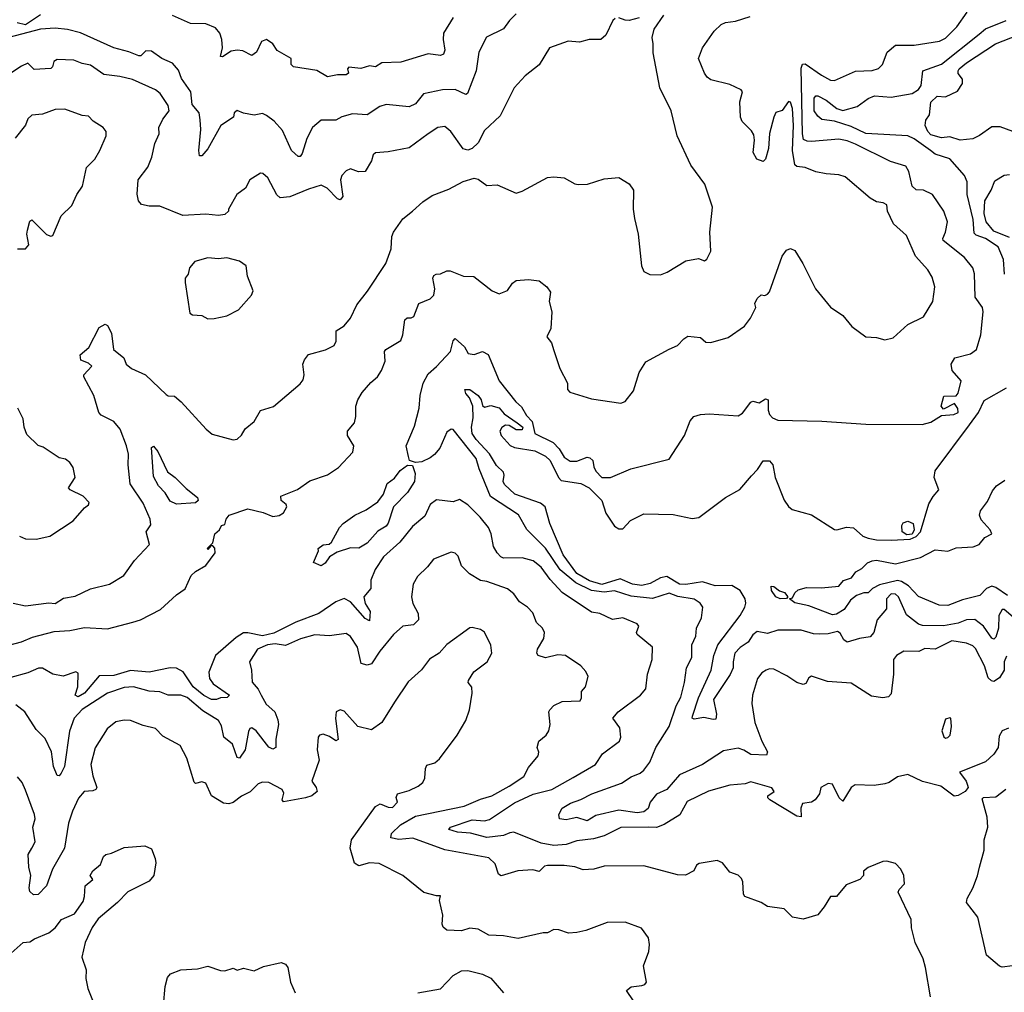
# Model space of a CAD drawing. Extents: x 1268547 to 1425625, y 515768 to 616754.
# Tile 224 of 256: x 1359086 to 1363785, y 539677 to 544319. Entities that reach past the tile are written whole.
import ezdxf

# ---------------------------------------------------------------- set-up
doc = ezdxf.new("R2010")
doc.units = 0

msp = doc.modelspace()

# ---------------------------------------------------------------- linework, layer by layer
at = {"layer": '0CON10XD'}
for points in [[(1361927.5, 544325), (1361916.7, 544315), (1361883.3, 544245), (1361860, 544225), (1361804.3, 544225.7), (1361758.3, 544211.7), (1361703.8, 544216.2), (1361615, 544185.8), (1361565, 544104.2), (1361497.9, 544052.1), (1361446, 543995), (1361379.5, 543860.5), (1361305, 543791.2), (1361275, 543731.2), (1361245, 543704.2), (1361225, 543696), (1361202.9, 543702.9), (1361144.3, 543785), (1361115, 543809.5), (1361082, 543805), (1361035.8, 543775), (1360945, 543708.1), (1360845, 543688), (1360785, 543683.8), (1360774, 543675), (1360765.8, 543645), (1360735.5, 543594.5), (1360703.3, 543593.3), (1360665, 543606.9), (1360645, 543598.6), (1360624.2, 543575), (1360617.5, 543555), (1360627.8, 543475), (1360615, 543459.2), (1360603.8, 543463.8), (1360554, 543515), (1360525, 543528.9), (1360465, 543511.2), (1360375, 543473.3), (1360329.5, 543469.5), (1360313.8, 543483.8), (1360270.6, 543565), (1360247.1, 543585), (1360235, 543586.9), (1360184.4, 543555.6), (1360164.7, 543515.3), (1360122.5, 543485), (1360082.5, 543415), (1360083.3, 543405), (1360065, 543390), (1360035.4, 543384.6), (1359975, 543391.4), (1359865, 543385.2), (1359755, 543429.6), (1359705, 543429.1), (1359667.1, 543437.1), (1359652.7, 543455), (1359647, 543487), (1359651.8, 543555), (1359697.5, 543615), (1359716.3, 543663.7), (1359731.4, 543728.6), (1359751.5, 543775), (1359750, 543805), (1359769.1, 543845), (1359799.2, 543885), (1359795, 543909.4), (1359756.7, 543966.7), (1359735, 543984.5), (1359625, 544033.9), (1359565, 544049.1), (1359487.5, 544057.5), (1359425, 544102.9), (1359385, 544110), (1359345, 544125.6), (1359265, 544130), (1359249.5, 544120.5), (1359243.8, 544095), (1359235, 544086.2), (1359155, 544081.9), (1359125, 544111.4), (1359095, 544097.7), (1359003.4, 544036.6)], [(1361455, 544346.9), (1361423.8, 544316.2), (1361394.6, 544275.4), (1361314.6, 544235.4), (1361277.8, 544165), (1361264.6, 544075), (1361223.6, 543966.4), (1361215, 543962.2), (1361165, 543985.9), (1361104.2, 543984.2), (1361013.8, 543966.2), (1360975, 543917.9), (1360945, 543903), (1360834.5, 543914.5), (1360805.7, 543905), (1360745, 543864.8), (1360675, 543870.5), (1360624, 543856), (1360595, 543840), (1360525, 543840), (1360484.5, 543805.5), (1360457.5, 543752.5), (1360435, 543680), (1360425, 543666), (1360415, 543665.8), (1360383.3, 543695), (1360340.3, 543790.3), (1360301.2, 543835), (1360265, 543862.9), (1360245, 543871.4), (1360205, 543864.4), (1360155, 543873.3), (1360125, 543886.2), (1360110, 543875), (1360107.5, 543855), (1360046.2, 543813.8), (1359985, 543703.8), (1359955, 543670), (1359945, 543670), (1359941.4, 543695), (1359951.1, 543795), (1359948.3, 543841.7), (1359942.2, 543875), (1359909.5, 543915), (1359903.5, 543975), (1359858.9, 544038.9), (1359845, 544078), (1359815, 544111.5), (1359764.5, 544134.5), (1359715, 544170), (1359688.9, 544171.1), (1359665, 544146.7), (1359655, 544146.2), (1359606.6, 544166.6), (1359535, 544185.8), (1359376.5, 544256.5), (1359315, 544273.3), (1359255, 544278.7), (1359185, 544273.9), (1359035, 544234.6)], [(1359185, 544342.4), (1359115, 544295.2), (1359075, 544304.8)], [(1361155, 544329.5), (1361109.5, 544255), (1361107.1, 544225), (1361116, 544174), (1361108.1, 544155), (1361095, 544148), (1361035, 544157.3), (1360905, 544117.1), (1360815, 544113.1), (1360785, 544094.3), (1360755, 544098.8), (1360715, 544087.1), (1360656.7, 544093.3), (1360650, 544085), (1360656.2, 544065), (1360643.9, 544056.1), (1360603.4, 544056.6), (1360555, 544047.5), (1360505, 544077.5), (1360393.3, 544095), (1360381.2, 544105), (1360382, 544135), (1360315, 544172.5), (1360294.1, 544204.1), (1360265, 544224.4), (1360240, 544215), (1360217.2, 544165), (1360195, 544147.8), (1360150.6, 544170.6), (1360125, 544174.8), (1360095, 544169), (1360055, 544142.9), (1360045, 544144.5), (1360054.8, 544185), (1360051.7, 544225), (1360041.2, 544255), (1360020.1, 544280.1), (1359975, 544299.6), (1359902, 544302), (1359815, 544339.1)], [(1360960.6, 543405), (1361009.6, 543450.4), (1361055, 543480), (1361135, 543510), (1361202.9, 543547.1), (1361255, 543562.9), (1361275, 543558), (1361315, 543528.8), (1361365, 543531.2), (1361455, 543492), (1361485, 543500.8), (1361605, 543565.7), (1361635, 543569.2), (1361684.2, 543564.2), (1361735, 543535.8), (1361752.2, 543532.2), (1361795.5, 543534.5), (1361875, 543559.2), (1361945, 543565.7), (1361995, 543536), (1362015.6, 543505), (1362014.4, 543415), (1362020, 543370), (1362037.5, 543295), (1362054, 543145), (1362065, 543117.5), (1362093.9, 543103.9), (1362145, 543102), (1362176.7, 543115), (1362265, 543169.2), (1362325, 543180), (1362355, 543168.8), (1362365, 543176.7), (1362384, 543215), (1362380, 543305), (1362392.9, 543425), (1362356.2, 543535), (1362288.4, 543625), (1362223.5, 543765), (1362195.5, 543885), (1362141.6, 543995), (1362108.8, 544161.2), (1362110, 544205), (1362103.9, 544233.9), (1362114.2, 544275), (1362159.5, 544340.5)], [(1362042.3, 544327.7), (1361995, 544316.2), (1361975, 544316.7), (1361945, 544328)], [(1362824.3, 543155), (1362884, 543035), (1362955, 542946.7), (1363015, 542908), (1363057.5, 542855), (1363125, 542805.7), (1363175, 542802.9), (1363215, 542791.2), (1363255, 542800.6), (1363325, 542864.2), (1363399.3, 542900.7), (1363444.3, 542975), (1363453.5, 543045), (1363441.1, 543091.1), (1363419.5, 543125), (1363361.5, 543191.5), (1363318.6, 543288.6), (1363256.9, 543345), (1363228.1, 543405), (1363224, 543435), (1363206.7, 543445), (1363175, 543450.6), (1363145, 543468.1), (1363025, 543569.5), (1362995, 543579.5), (1362935.6, 543584.4), (1362885, 543593.8), (1362835, 543614.2), (1362795, 543618), (1362785, 543626), (1362774.8, 543694.8), (1362778.3, 543815), (1362773.8, 543895), (1362765, 543926.2), (1362755, 543928.8), (1362725, 543886.7), (1362695, 543876.2), (1362685, 543854.2), (1362664.2, 543775.8), (1362659, 543705), (1362645, 543654.2), (1362635, 543643.1), (1362603.6, 543653.6), (1362586.9, 543685), (1362593.3, 543745), (1362590, 543770), (1362578.9, 543788.9), (1362533.6, 543833.6), (1362525.7, 543855), (1362523.2, 543926.8), (1362535.8, 543975), (1362530, 543985), (1362475, 544010), (1362385, 544032.9), (1362367.5, 544045), (1362354, 544065), (1362325.8, 544135), (1362344.4, 544185), (1362400.6, 544265), (1362433.6, 544296.4), (1362455, 544306.2), (1362502.3, 544312.3), (1362572.5, 544335)], [(1363393.3, 542386.7), (1363435, 542397.9), (1363485, 542429.5), (1363543.8, 542435), (1363564.3, 542445), (1363563.6, 542463.6), (1363547, 542487), (1363495, 542461.2), (1363484.4, 542474.4), (1363497, 542523), (1363555, 542523.3), (1363565, 542537.5), (1363578.6, 542595), (1363536, 542645), (1363532, 542675), (1363548.8, 542705), (1363622.9, 542725), (1363652.5, 542745), (1363673.6, 542815), (1363684.4, 542925), (1363681.4, 542945), (1363645.5, 542995.5), (1363642.9, 543107.1), (1363634.7, 543134.7), (1363594.6, 543185), (1363493.2, 543265), (1363491.1, 543275), (1363503.8, 543305), (1363513.8, 543355), (1363496.4, 543405), (1363442.9, 543485), (1363400, 543505), (1363365, 543507.5), (1363345, 543524.6), (1363329.5, 543595), (1363315, 543620), (1363242.7, 543642.7), (1363075.6, 543725), (1363035, 543741.1), (1362995, 543748.6), (1362865, 543738.5), (1362845, 543739), (1362827.3, 543747.3), (1362821.8, 543775), (1362815, 544088), (1362822.6, 544107.4), (1362835, 544109.3), (1362911.9, 544055), (1362955, 544031.2), (1362975, 544029.5), (1363075, 544073.3), (1363155, 544076.7), (1363185, 544087.1), (1363204.5, 544105.5), (1363226.4, 544165), (1363265, 544197.9), (1363355, 544197.1), (1363475, 544217.3), (1363505, 544231.5), (1363559.1, 544285), (1363608.2, 544355)], [(1363786.5, 543105), (1363780.8, 543175), (1363755.9, 543235), (1363695, 543274.7), (1363650.8, 543290.8), (1363640.7, 543300.7), (1363636.1, 543366.1), (1363608.2, 543485), (1363607.3, 543545), (1363595.3, 543575.3), (1363525.6, 543655.6), (1363455, 543677.7), (1363432.1, 543695), (1363355, 543751.2), (1363325, 543765.3), (1363125, 543777), (1363055, 543809.5), (1362975, 543835.3), (1362915, 543843.8), (1362895, 543858.9), (1362877.5, 543885), (1362877.5, 543945), (1362885, 543956.5), (1362895, 543955.4), (1362935, 543934.6), (1362986.3, 543896.3), (1363015, 543886.7), (1363083.1, 543905), (1363135, 543942.7), (1363165, 543955.9), (1363245, 543950), (1363345, 543966.8), (1363375, 543986.2), (1363388.3, 544005), (1363395.7, 544075), (1363485, 544106.8), (1363665, 544250), (1363694.8, 544275.2), (1363794.2, 544315)], [(1363825.6, 543785), (1363765, 543808.4), (1363725, 543807.8), (1363667, 543767), (1363635, 543751.5), (1363575, 543744.5), (1363525, 543759.6), (1363485, 543755.6), (1363435, 543769.6), (1363420, 543785), (1363407.5, 543815), (1363410.5, 543839.5), (1363428.8, 543865), (1363435, 543925.8), (1363465, 543954), (1363505, 543952), (1363561.2, 543978.8), (1363586.2, 544015), (1363586.2, 544035), (1363565, 544062.5), (1363564.4, 544075), (1363568.9, 544085), (1363605, 544113.8), (1363742.5, 544205), (1363853, 544247)], [(1359075.9, 543225.9), (1359115, 543225.8), (1359129.5, 543245), (1359120.5, 543295), (1359123.3, 543315), (1359135, 543357.5), (1359145, 543363.8), (1359215, 543294.5), (1359235, 543286.2), (1359245, 543290), (1359285, 543383.3), (1359335, 543432), (1359359.6, 543485), (1359386.2, 543525), (1359406, 543614), (1359445, 543654), (1359469.2, 543695), (1359499.5, 543765), (1359498.5, 543785), (1359484.5, 543804.5), (1359436.7, 543835), (1359415, 543858.8), (1359385, 543862.5), (1359302.1, 543892.1), (1359255, 543891.4), (1359195, 543868.8), (1359145, 543863.3), (1359125, 543846.7), (1359114.1, 543815.9), (1359065, 543753.3)], [(1363809.3, 543279.3), (1363735, 543310.6), (1363699.2, 543355), (1363689, 543395), (1363691.8, 543455), (1363722.2, 543505), (1363739.9, 543550.1), (1363785, 543578.1), (1363809.3, 543580.7)], [(1359055, 541534.2), (1359115, 541521.1), (1359225, 541536.4), (1359255, 541532.5), (1359295, 541558.9), (1359351.7, 541568.3), (1359425, 541602.9), (1359515.5, 541624.5), (1359583.4, 541666.6), (1359635, 541738), (1359706, 541815), (1359690, 541875), (1359712.3, 541907.7), (1359708.6, 541935), (1359675, 542012.5), (1359614.2, 542104.2), (1359604.1, 542194.1), (1359605.4, 542245), (1359596.7, 542285), (1359565.3, 542365), (1359535, 542401.8), (1359475, 542432.2), (1359464.4, 542445), (1359440, 542525), (1359392, 542615), (1359393.3, 542625), (1359430, 542665), (1359415, 542680), (1359377.5, 542695), (1359375, 542720), (1359416.7, 542755), (1359465, 542850), (1359495, 542866.7), (1359505, 542860), (1359525, 542823.3), (1359534.6, 542744.6), (1359583.8, 542705), (1359593.8, 542675), (1359620, 542655), (1359686.7, 542625), (1359785, 542530), (1359795, 542523.8), (1359825, 542522.5), (1359856.7, 542495), (1359975.8, 542365), (1360005, 542341.2), (1360105, 542313.8), (1360125, 542316.7), (1360145, 542336.2), (1360163.1, 542366.9), (1360205, 542401.2), (1360235.8, 542454.2), (1360297.6, 542472.4), (1360425, 542581.2), (1360439.1, 542600.9), (1360444.3, 542625), (1360437.5, 542675), (1360445, 542696.7), (1360465, 542721.2), (1360545, 542742.9), (1360587.5, 542765), (1360596.9, 542785), (1360597.1, 542835), (1360635, 542857.5), (1360664.5, 542895.5), (1360695, 542958), (1360746.8, 543023.2), (1360833.3, 543155), (1360858.9, 543225), (1360862.7, 543285), (1360870, 543305), (1360915, 543368.2), (1360960.6, 543405)], [(1358972.6, 541317.4), (1359095, 541349.5), (1359147.3, 541372.7), (1359251.3, 541398.7), (1359325, 541403.6), (1359395, 541418.2), (1359505, 541412.4), (1359625.8, 541444.2), (1359662.5, 541455), (1359758.8, 541505), (1359835, 541574), (1359876.9, 541603.1), (1359904.3, 541665.7), (1359925, 541685.4), (1359974.2, 541715), (1360020, 541775), (1360017, 541797), (1360008.3, 541808.3), (1360000, 541810), (1359985, 541790), (1359983, 541797), (1360007.5, 541822.5), (1360017.5, 541865), (1360040, 541885), (1360050, 541905), (1360065, 541910), (1360071.2, 541935), (1360086.2, 541955), (1360175, 541984.3), (1360247.8, 541967.8), (1360295, 541948), (1360325, 541952.5), (1360345, 541966.2), (1360361.2, 541995), (1360357.5, 542005), (1360333.9, 542023.9), (1360333.3, 542045), (1360412.7, 542077.3), (1360471.4, 542118.6), (1360555, 542146.7), (1360608.2, 542181.8), (1360675.6, 542255), (1360680.5, 542285), (1360651.5, 542335), (1360650, 542355), (1360684.3, 542395), (1360691.1, 542425), (1360690.6, 542475), (1360700, 542505), (1360720.7, 542539.3), (1360762.2, 542587.8), (1360794.3, 542615), (1360812.9, 542645), (1360830.9, 542689.1), (1360828.1, 542735), (1360833.1, 542745), (1360905, 542788.1), (1360915.3, 542815), (1360925, 542886.7), (1360935, 542896.2), (1360955, 542896.2), (1360966.8, 542903.2), (1360991.4, 542965), (1361045, 542986.9), (1361063.3, 543005), (1361067.1, 543035), (1361057.3, 543085), (1361062, 543098), (1361073.3, 543105), (1361095, 543106.9), (1361125, 543121.4), (1361141.2, 543121.2), (1361205, 543096), (1361254, 543094), (1361341.2, 543025), (1361375, 543011.5), (1361413.8, 543026.2), (1361438, 543062), (1361455, 543074.2), (1361515, 543078.6), (1361565, 543073.3), (1361602.5, 543045), (1361619.3, 543019.3), (1361613.8, 542975), (1361625.7, 542925), (1361620.8, 542845), (1361601.2, 542805), (1361625, 542776.7), (1361635, 542740), (1361664.3, 542655), (1361700, 542585), (1361701.2, 542555), (1361711.2, 542541.2), (1361815, 542509.4), (1361955, 542488.8), (1361975, 542497.5), (1362015, 542547.5), (1362042.5, 542635), (1362075, 542685.7), (1362185, 542747.5), (1362225, 542763.8), (1362255, 542796.2), (1362275, 542808.8), (1362335, 542802.5), (1362360.5, 542780.5), (1362385, 542778), (1362467.2, 542802.8), (1362545, 542856.2), (1362574, 542895), (1362600, 542945), (1362593.8, 542965), (1362605, 542988.8), (1362625, 543006.2), (1362643, 543003), (1362655, 543008.8), (1362665, 543021.2), (1362725, 543190), (1362745, 543220), (1362765, 543226.6), (1362785, 543218.2), (1362824.3, 543155)], [(1359985, 542891.2), (1360015, 542892.5), (1360075, 542906), (1360130, 542935), (1360193.3, 543005), (1360200, 543025), (1360173.8, 543095), (1360167.5, 543145), (1360135, 543166.7), (1360075, 543182), (1360035, 543178), (1359985, 543182.5), (1359922.5, 543165), (1359897.5, 543135), (1359890, 543105), (1359876.7, 543085), (1359876, 543065), (1359898.3, 542918.3), (1359910.7, 542910.7), (1359955, 542907.5), (1359985, 542891.2)], [(1363795, 541281.9), (1363784, 541255), (1363784.7, 541215), (1363761.5, 541178.5), (1363735, 541161.2), (1363723.1, 541163.1), (1363707.6, 541177.6), (1363690.4, 541235), (1363648.3, 541318.3), (1363635, 541331.5), (1363605, 541343.5), (1363535, 541354.6), (1363455, 541314.3), (1363405, 541317.8), (1363376.4, 541303.6), (1363305, 541305.2), (1363270, 541285), (1363256.8, 541265), (1363256.1, 541196.1), (1363245, 541101.2), (1363232.1, 541087.9), (1363205, 541081.8), (1363151, 541091), (1363055, 541152.9), (1362941.1, 541161.1), (1362865, 541185.7), (1362851.9, 541178.1), (1362838.3, 541151.7), (1362825, 541145.8), (1362795, 541155.5), (1362747.6, 541187.6), (1362685, 541218.9), (1362665, 541220.9), (1362648, 541215), (1362627.9, 541202.1), (1362606.7, 541175), (1362583.5, 541095), (1362580, 541055), (1362594.7, 540964.7), (1362628.5, 540875), (1362655.7, 540825), (1362650.5, 540809.5), (1362575, 540812.7), (1362542.8, 540832.8), (1362515, 540841.7), (1362445, 540828.9), (1362345.2, 540764.8), (1362235, 540714.7), (1362175, 540645.8), (1362125, 540623.1), (1362095.3, 540585), (1362085.4, 540554.6), (1362065, 540538.6), (1362032.9, 540533), (1361945, 540546.4), (1361835, 540521.4), (1361795, 540495.4), (1361745, 540511.4), (1361722.9, 540507.1), (1361695, 540500.4), (1361662.5, 540505), (1361660, 540525), (1361675, 540555.5), (1361715, 540580), (1361765, 540597.3), (1361817.5, 540625), (1361958.6, 540675), (1362005, 540704.7), (1362047.4, 540722.6), (1362065, 540737.7), (1362092.8, 540775), (1362121.6, 540845), (1362185.7, 540945), (1362219.1, 541045), (1362241.5, 541085), (1362259.4, 541155), (1362267.7, 541225), (1362294, 541275), (1362294.5, 541335.5), (1362312.8, 541377.2), (1362315.4, 541415), (1362339.5, 541465), (1362345.6, 541515), (1362332.9, 541535), (1362305, 541553.5), (1362226.6, 541566.6), (1362185, 541582.4), (1362106.9, 541556.9), (1362005, 541567.8), (1361925, 541593.8), (1361875, 541587), (1361815, 541594.3), (1361740.7, 541630.7), (1361665, 541693.8), (1361596.3, 541796.3), (1361506.4, 541886.4), (1361466.7, 541956.7), (1361333.8, 542043.8), (1361279.3, 542175), (1361265.4, 542225.4), (1361155, 542363.3), (1361145, 542365.7), (1361125, 542350.6), (1361091.6, 542275), (1361066.6, 542243.4), (1361045, 542227.4), (1361005, 542208.6), (1360975.3, 542205.3), (1360946.7, 542215), (1360941.2, 542235), (1360931.4, 542285), (1360970.8, 542379.2), (1360993.5, 542465), (1360998.2, 542525), (1361011.5, 542585), (1361035, 542629.5), (1361075.9, 542664.1), (1361141.5, 542735), (1361155, 542786.7), (1361165, 542798), (1361208.5, 542758.5), (1361226.1, 542726.1), (1361255, 542721.4), (1361295, 542735.8), (1361321.5, 542721.5), (1361374.6, 542595), (1361454.8, 542495), (1361481.2, 542471.2), (1361505, 542430.6), (1361531.4, 542401.4), (1361545.4, 542345), (1361631.5, 542301.5), (1361661.3, 542271.3), (1361685, 542231.8), (1361712.7, 542212.7), (1361745, 542212.7), (1361795, 542232.1), (1361807.9, 542227.9), (1361821.9, 542215), (1361825.6, 542185), (1361835.8, 542165), (1361865, 542134.2), (1361905, 542134.2), (1362003.3, 542175), (1362185, 542222.5), (1362258.8, 542335), (1362285.8, 542405), (1362304, 542425), (1362335, 542434.5), (1362377.4, 542437.4), (1362515, 542429.1), (1362535, 542440.6), (1362575, 542494.3), (1362585, 542498.1), (1362615, 542491.1), (1362645, 542510), (1362657.5, 542505), (1362657.4, 542455), (1362664.1, 542435), (1362679.4, 542419.4), (1362705, 542407.5), (1362915, 542402.7), (1363125, 542389), (1363393.3, 542386.7)], [(1363838.2, 541458.2), (1363785, 541504.7), (1363775, 541503.6), (1363759.5, 541475), (1363757.7, 541415), (1363745, 541372.5), (1363735, 541362.9), (1363725, 541367.1), (1363685, 541424.7), (1363645, 541456.5), (1363605, 541454.2), (1363565, 541439.6), (1363495, 541427), (1363395, 541428.3), (1363375, 541433.7), (1363318.7, 541478.7), (1363280, 541565), (1363265, 541576.9), (1363245, 541578.7), (1363223.1, 541555), (1363223.2, 541506.8), (1363178.1, 541455), (1363161.6, 541395), (1363145, 541373.2), (1363094.2, 541365.8), (1363035, 541347.9), (1363019.5, 541359.5), (1363001.5, 541391.5), (1362988.6, 541398.6), (1362945, 541388.1), (1362903.8, 541386.2), (1362875, 541387.8), (1362815, 541404.8), (1362704.3, 541405.7), (1362655, 541390), (1362605, 541399.1), (1362585, 541383.3), (1362562.3, 541347.7), (1362525, 541322.6), (1362499.1, 541295), (1362490.4, 541255), (1362491.6, 541225), (1362476.6, 541193.4), (1362397.5, 541075), (1362412, 541005), (1362408.5, 540981.5), (1362395, 540978.5), (1362350.9, 540989.1), (1362305, 540980), (1362296.2, 540985), (1362296.9, 540995), (1362325, 541083.3), (1362385.6, 541214.4), (1362398.3, 541285), (1362418.1, 541335), (1362525, 541475.5), (1362546.7, 541515), (1362552.2, 541535), (1362548.4, 541555), (1362524.7, 541595), (1362485, 541618.1), (1362405, 541617.9), (1362345, 541636.6), (1362265, 541623.4), (1362235, 541624.9), (1362175, 541662.5), (1362143.9, 541656.1), (1362095, 541628.7), (1362055, 541619.5), (1362010.6, 541625), (1361951.2, 541651.2), (1361864, 541624), (1361805, 541641.5), (1361745, 541675.7), (1361679.2, 541765), (1361616.2, 541915), (1361594.6, 541995), (1361572.4, 542012.4), (1361449.2, 542055), (1361400.5, 542100.5), (1361394.2, 542115.8), (1361398.9, 542145), (1361395, 542159.2), (1361362.2, 542192.2), (1361327.6, 542247.6), (1361264.2, 542315), (1361246.4, 542345), (1361242.1, 542375), (1361251.2, 542418.8), (1361248.2, 542475), (1361232.5, 542515), (1361215.5, 542535), (1361210.6, 542555), (1361235, 542553.8), (1361274.4, 542525), (1361288.9, 542505), (1361295, 542477.5), (1361305, 542470), (1361335, 542477.5), (1361375, 542467.5), (1361398.7, 542438.7), (1361461.1, 542395), (1361486.7, 542375), (1361485, 542361.2), (1361455, 542361.1), (1361422.2, 542382.2), (1361405, 542384.5), (1361387.4, 542372.6), (1361377.9, 542355), (1361384.4, 542335), (1361427.6, 542287.6), (1361447, 542277), (1361545, 542261.2), (1361595, 542236.3), (1361618.5, 542215), (1361657.8, 542135), (1361670.7, 542120.7), (1361764.2, 542105), (1361803.3, 542085), (1361865, 542024.4), (1361883.8, 541963.8), (1361925, 541901.4), (1361945, 541888.9), (1361965, 541889.2), (1362001.4, 541928.6), (1362065, 541961.2), (1362205, 541957.5), (1362295, 541939.2), (1362326.6, 541943.4), (1362455, 542039.4), (1362522.4, 542077.6), (1362577.9, 542142.1), (1362607.9, 542172.1), (1362635, 542213.1), (1362665, 542213.8), (1362681.2, 542195), (1362691.9, 542135), (1362735.3, 542025.3), (1362755, 541995.6), (1362772.1, 541982.1), (1362865, 541955.4), (1362975, 541886.7), (1362985.6, 541884.4), (1363032.1, 541897.9), (1363065, 541894.5), (1363110, 541855), (1363135, 541843.9), (1363175, 541836.4), (1363244.8, 541834.8), (1363335, 541839.7), (1363365, 541853.2), (1363385, 541874.6), (1363425, 542009.2), (1363445, 542044), (1363472.9, 542075), (1363449.6, 542135), (1363454.3, 542165.7), (1363619.5, 542385), (1363661.1, 542445), (1363688.3, 542501.7), (1363795, 542562.5)], [(1359085, 541853.8), (1359115, 541840.8), (1359165, 541840.6), (1359230, 541855), (1359342.4, 541927.6), (1359395, 541988.8), (1359415, 542003.8), (1359418, 542015), (1359390, 542045), (1359326.7, 542075), (1359320, 542085), (1359350.8, 542135), (1359342.2, 542182.2), (1359326.3, 542206.3), (1359305, 542221.4), (1359275, 542228.8), (1359198.3, 542278.3), (1359175, 542286.7), (1359120.3, 542340.3), (1359108, 542375), (1359103.3, 542415), (1359078.1, 542465)], [(1359835, 542007.5), (1359805, 542021.4), (1359780.9, 542060.9), (1359748.8, 542095), (1359725, 542138.8), (1359715, 542277.5), (1359725, 542283.3), (1359745, 542258.8), (1359791.8, 542161.8), (1359829.1, 542135), (1359881.4, 542081.4), (1359935, 542038.8), (1359938.8, 542025), (1359925, 542014), (1359835, 542007.5)], [(1360525, 541712.5), (1360488.3, 541728.3), (1360512.5, 541785), (1360510, 541795), (1360535, 541812.5), (1360563.3, 541816.7), (1360574.2, 541825.8), (1360611.9, 541895), (1360630, 541915), (1360685, 541954.3), (1360740, 541980), (1360795, 542017.5), (1360821.8, 542055), (1360840.6, 542105), (1360875, 542131.1), (1360901.9, 542168.1), (1360936.4, 542193.6), (1360961.7, 542191.7), (1360973.4, 542153.4), (1360969.7, 542115), (1360936.9, 542063.1), (1360870, 541995), (1360845, 541916), (1360835, 541901.8), (1360795, 541877.5), (1360745, 541821.4), (1360705, 541797.5), (1360665, 541798.8), (1360601.7, 541778.3), (1360564.2, 541755.8), (1360543.9, 541726.1), (1360525, 541712.5)], [(1363801, 541571), (1363745, 541608.6), (1363725, 541615.5), (1363699.3, 541605), (1363668.3, 541571.7), (1363585, 541549.8), (1363515, 541523.6), (1363474.7, 541524.7), (1363375, 541566.7), (1363327.2, 541617.2), (1363295, 541638), (1363275, 541642.9), (1363188.7, 541621.3), (1363155.4, 541604.6), (1363135, 541583.3), (1363115, 541583.3), (1363079.3, 541570.7), (1363050.5, 541549.5), (1363020.8, 541505), (1362985, 541482.3), (1362965, 541479.5), (1362851.7, 541521.7), (1362786.2, 541536.2), (1362760, 541555), (1362775, 541560), (1362786.2, 541583.8), (1362801.7, 541598.3), (1362840.7, 541609.3), (1362912.7, 541607.3), (1362995, 541616), (1363017, 541643), (1363056.2, 541655), (1363075.9, 541684.1), (1363105, 541700), (1363132.3, 541727.7), (1363155, 541736.7), (1363175, 541739.8), (1363265, 541722.2), (1363385, 541752.5), (1363455, 541789.4), (1363515, 541782.8), (1363555, 541799.2), (1363636.4, 541803.6), (1363665, 541814.2), (1363692.3, 541847.7), (1363726.2, 541865), (1363717.1, 541885), (1363675, 541931.9), (1363666.5, 541955), (1363671.9, 541975), (1363705, 542020), (1363729.1, 542070.9), (1363748.1, 542095), (1363788.1, 542121.9)], [(1363805, 540937.1), (1363774, 540925), (1363759.7, 540900.3), (1363755.7, 540845), (1363735, 540813.8), (1363695, 540776.7), (1363571.7, 540728.3), (1363603.3, 540685), (1363610, 540665), (1363612.5, 540655), (1363597.5, 540635), (1363565, 540616.7), (1363545, 540613.3), (1363481.7, 540661.7), (1363395, 540683.8), (1363323.9, 540716.1), (1363275, 540706.2), (1363235, 540678.8), (1363215, 540672), (1363164.2, 540664.2), (1363073.4, 540666.6), (1363055, 540654.2), (1363015, 540590), (1362996.2, 540605), (1362965, 540670), (1362945, 540673.3), (1362910, 540655), (1362903.3, 540625), (1362882.5, 540595), (1362865, 540583.8), (1362821.7, 540578.3), (1362813.6, 540556.4), (1362815, 540513.8), (1362795, 540518.1), (1362666, 540595), (1362656.7, 540605), (1362656.7, 540615), (1362686.7, 540635), (1362675, 540653.3), (1362575, 540682), (1362548.3, 540671.7), (1362475, 540665.7), (1362373.2, 540636.8), (1362271.7, 540588.3), (1362236.1, 540523.9), (1362162, 540478), (1362125, 540463.9), (1362085, 540465.3), (1361955, 540463.2), (1361875, 540423.8), (1361825, 540409), (1361745, 540400.6), (1361695, 540381.8), (1361635, 540377.4), (1361575, 540389.6), (1361445, 540440.9), (1361425, 540438.9), (1361395.2, 540424.8), (1361315, 540416.6), (1361237.2, 540437.2), (1361175, 540441.2), (1361134.7, 540454.7), (1361142.5, 540465), (1361245, 540500.3), (1361305, 540495.9), (1361328.3, 540501.7), (1361448.4, 540581.6), (1361537.5, 540622.5), (1361625.6, 540645), (1361727.7, 540702.3), (1361834.2, 540765), (1361867.1, 540815), (1361948.6, 540875), (1361954.3, 540895), (1361949.7, 540939.7), (1361916.2, 540985), (1361942.2, 541015), (1362049.6, 541095), (1362074.6, 541125), (1362082.1, 541195), (1362104.4, 541265), (1362105.6, 541325), (1362032.9, 541385), (1362030, 541395), (1362041.2, 541425), (1362033.3, 541435), (1361965, 541464.3), (1361915, 541457.1), (1361855, 541485.5), (1361815, 541491.4), (1361675.8, 541585.8), (1361617.8, 541647.8), (1361575, 541706.8), (1361536.7, 541736.7), (1361485, 541750.6), (1361395, 541750), (1361382, 541755), (1361365, 541774), (1361348, 541805), (1361336.2, 541865), (1361323.8, 541895), (1361284.5, 541945), (1361225, 542004.4), (1361185, 542029.2), (1361155, 542018.6), (1361075, 542027.9), (1361044.5, 542005), (1361020.2, 541949.8), (1360960.2, 541899.8), (1360900.5, 541825), (1360823.1, 541755), (1360782, 541695), (1360761.5, 541645), (1360761.8, 541605), (1360729.3, 541565), (1360735, 541533.3), (1360759.7, 541495), (1360755, 541449.4), (1360735, 541460.8), (1360665, 541540.5), (1360635, 541557.3), (1360595, 541540.4), (1360514.2, 541485.9), (1360405, 541443.8), (1360298.5, 541391.5), (1360245, 541377.9), (1360175, 541393.5), (1360155, 541392.7), (1360118.8, 541371.2), (1360021.2, 541285), (1359988.6, 541205), (1359991.8, 541175), (1360009, 541149), (1360086.9, 541095), (1360075.8, 541084.2), (1360045, 541082.2), (1360025, 541074.1), (1360001.9, 541075), (1359965, 541093.1), (1359914.4, 541135), (1359866.9, 541206.9), (1359834.7, 541224.7), (1359804.8, 541225.2), (1359705, 541205.2), (1359615, 541213.6), (1359535, 541189), (1359465, 541187.4), (1359395, 541104.7), (1359365, 541087.8), (1359351.9, 541095), (1359363.8, 541135), (1359365, 541200.8), (1359355, 541205.9), (1359293.8, 541186.1), (1359245, 541195.2), (1359195, 541223.4), (1359176.4, 541223.6), (1359125, 541201.5), (1359045, 541178.9)], [(1363320, 541860), (1363297.1, 541875), (1363295.6, 541905), (1363302, 541918), (1363325, 541925.2), (1363350.4, 541915), (1363355.3, 541884.7), (1363345, 541864.4), (1363320, 541860)], [(1363432.9, 539655), (1363409.2, 539795), (1363397.3, 539837.3), (1363360, 539915), (1363342, 539985), (1363340.6, 540025), (1363279.2, 540155), (1363282.7, 540167.3), (1363308, 540195), (1363306, 540235), (1363292, 540265), (1363265, 540292), (1363225, 540303.3), (1363205, 540301.2), (1363135, 540272), (1363113.3, 540255), (1363113.8, 540235), (1363096.2, 540215), (1363030.8, 540189.2), (1362985, 540134.2), (1362955, 540133.8), (1362925.8, 540084.2), (1362895, 540047.1), (1362825, 540026.2), (1362774, 540035), (1362735, 540075.7), (1362655, 540085.8), (1362625, 540105.5), (1362546.7, 540135), (1362541.2, 540145), (1362537.5, 540205), (1362530.5, 540220.5), (1362515, 540236.2), (1362475, 540250), (1362440, 540295), (1362415, 540306.5), (1362328.3, 540291.7), (1362315.9, 540284.1), (1362303.9, 540256.1), (1362264.3, 540235.7), (1362225, 540237.1), (1362065, 540281.1), (1361875, 540279.4), (1361825.9, 540264.1), (1361775, 540261.8), (1361735, 540275.6), (1361685, 540282.9), (1361605, 540282.5), (1361591.2, 540278.8), (1361565, 540254.3), (1361535, 540261.1), (1361463, 540257), (1361383.3, 540233.3), (1361371.5, 540241.5), (1361355, 540290.6), (1361325, 540318.8), (1361115, 540357.7), (1360962, 540412), (1360895, 540406.9), (1360857.8, 540415), (1360860.4, 540435), (1360903, 540477), (1360975, 540518.4), (1361208.1, 540565), (1361285, 540598.8), (1361340, 540615), (1361421.7, 540661.7), (1361492.9, 540707.1), (1361515, 540750), (1361560, 540805), (1361563.9, 540823.9), (1361555.9, 540845.9), (1361563.9, 540876.1), (1361598.6, 540905), (1361611.9, 540925), (1361617.5, 540955), (1361612, 541015), (1361616.2, 541025), (1361635, 541045.8), (1361675, 541064.3), (1361761.2, 541068.8), (1361767.3, 541082.7), (1361766.7, 541113.3), (1361786.7, 541135), (1361800, 541185), (1361788.8, 541208.8), (1361764, 541235), (1361691.2, 541285), (1361655, 541287.7), (1361595, 541273.8), (1361560, 541285), (1361554.3, 541295), (1361556.9, 541315), (1361587.3, 541365), (1361591.4, 541395), (1361582, 541415), (1361552.5, 541442.5), (1361535, 541487.8), (1361510, 541515), (1361470.8, 541540.9), (1361445, 541578.8), (1361415, 541603.1), (1361315, 541638), (1361285, 541642.5), (1361232.7, 541675), (1361195, 541712.7), (1361179.1, 541759.1), (1361165, 541772.5), (1361145, 541777.3), (1361060.6, 541745), (1361032.3, 541707.7), (1360985, 541661.9), (1360964.7, 541625), (1360956.9, 541565), (1360962.2, 541532.2), (1360988.5, 541485), (1360989.2, 541455), (1360965, 541431.4), (1360915, 541424.4), (1360869.5, 541385), (1360805.4, 541305), (1360765.9, 541244.1), (1360745, 541238.8), (1360716.4, 541246.4), (1360697.8, 541325), (1360665, 541375.7), (1360645, 541390), (1360565, 541378.9), (1360495, 541382.5), (1360426.6, 541363.4), (1360355, 541332.7), (1360305, 541340.9), (1360269.2, 541335), (1360221.1, 541315), (1360183.6, 541255), (1360193.3, 541215), (1360196.6, 541156.6), (1360224.7, 541124.7), (1360239.2, 541095), (1360262, 541052), (1360303.9, 541015), (1360317.6, 540977.6), (1360321.5, 540955), (1360309.1, 540885), (1360308.6, 540845), (1360295, 540836.9), (1360275, 540847.3), (1360215, 540924.4), (1360195, 540940), (1360185, 540935.8), (1360178.3, 540921.7), (1360162.2, 540835), (1360135, 540794.3), (1360125, 540798), (1360101.9, 540861.9), (1360060, 540895), (1360049.2, 540949.2), (1360035, 540974.4), (1359959.9, 541019.9), (1359885, 541084.5), (1359855, 541094.6), (1359795, 541095.4), (1359755, 541110.7), (1359705, 541114.1), (1359630, 541135), (1359585, 541132.4), (1359505.5, 541104.5), (1359385, 541027.6), (1359346.2, 540985), (1359323.6, 540923.6), (1359299.6, 540755), (1359285, 540722.2), (1359275, 540710), (1359265, 540711.9), (1359247.6, 540755), (1359238.1, 540825), (1359208, 540888), (1359165, 540932.2), (1359110.4, 541015), (1359068.7, 541048.7)], [(1362715, 541555.5), (1362694.8, 541564.8), (1362673.3, 541595), (1362672.9, 541615), (1362685, 541614.4), (1362712.7, 541592.7), (1362736.7, 541585), (1362752.5, 541565), (1362745, 541557.5), (1362715, 541555.5)], [(1362016.1, 539636.1), (1361982.5, 539685), (1362005, 539703.3), (1362055, 539710), (1362070, 539715), (1362077.5, 539725), (1362063.6, 539803.6), (1362088.3, 539871.7), (1362092, 539905), (1362086.8, 539936.8), (1362053.2, 539983.2), (1361975, 540012), (1361890.3, 540009.7), (1361788.3, 539971.7), (1361745, 539962), (1361705, 539960), (1361660, 539975), (1361635, 539976), (1361605, 539960.8), (1361585, 539961.2), (1361465, 539933.8), (1361395, 539946.7), (1361325, 539950), (1361275, 539978), (1361235, 539983.8), (1361195, 539970.8), (1361125, 539973.8), (1361107.7, 539987.7), (1361102.3, 540002.3), (1361106.2, 540045), (1361090, 540115), (1361095, 540137.5), (1361075, 540137.5), (1361015, 540154), (1360915, 540234.3), (1360802.1, 540292.1), (1360755.5, 540294.5), (1360705, 540281.1), (1360684.2, 540294.2), (1360664.1, 540365), (1360670, 540405), (1360785, 540564.5), (1360806.6, 540576.6), (1360845, 540560), (1360865, 540558.6), (1360890, 540585), (1360883.6, 540606.4), (1360888.8, 540625), (1360945, 540640.9), (1360988.5, 540661.5), (1361010.8, 540679.2), (1361020.3, 540699.7), (1361023.1, 540745), (1361029.5, 540760.5), (1361068.3, 540771.7), (1361089.1, 540790.9), (1361173.8, 540905), (1361216.1, 540973.9), (1361232.5, 541025), (1361246, 541105), (1361243.9, 541133.9), (1361226.7, 541155), (1361228.8, 541165), (1361253.9, 541206.1), (1361317.1, 541255), (1361339.5, 541295), (1361335, 541333.3), (1361305, 541396.7), (1361285, 541408.8), (1361245, 541418.8), (1361233.9, 541416.1), (1361125, 541337.5), (1361087.5, 541295), (1361042.2, 541267.8), (1361004.4, 541215.6), (1360940.7, 541159.3), (1360875, 541062), (1360814.4, 540965), (1360765, 540930), (1360700, 540945), (1360635, 541019.2), (1360615, 541025.8), (1360596.2, 541015), (1360593.2, 540983.2), (1360606.4, 540883.6), (1360595, 540877.5), (1360565, 540898.8), (1360535, 540908.8), (1360516.4, 540903.6), (1360510, 540895), (1360506.2, 540835), (1360516, 540785), (1360480, 540685), (1360502, 540655), (1360506, 540635), (1360480, 540615), (1360450, 540605), (1360346.1, 540586.1), (1360338.8, 540595), (1360347.3, 540627.3), (1360338.8, 540645), (1360275, 540678), (1360245, 540680), (1360225, 540672), (1360186.9, 540633.1), (1360145, 540612.7), (1360105, 540583.5), (1360085, 540576.5), (1360059.7, 540579.7), (1360002.5, 540615), (1359975, 540675.7), (1359955, 540681.4), (1359925, 540673.8), (1359919.7, 540679.7), (1359883.3, 540795), (1359851.5, 540855), (1359769.4, 540899.4), (1359735, 540936.5), (1359675, 540950), (1359615, 540974.5), (1359585, 540976.5), (1359545, 540968.5), (1359504.4, 540935), (1359446, 540844), (1359426.2, 540765), (1359435, 540710), (1359454.6, 540655), (1359449.4, 540645), (1359435, 540638.5), (1359393.8, 540635), (1359367, 540603), (1359338, 540542), (1359319.7, 540485), (1359300.5, 540365), (1359243.1, 540265), (1359214.5, 540185), (1359175, 540144.3), (1359152.7, 540142.7), (1359135, 540157.5), (1359131.9, 540175), (1359139.1, 540235), (1359129.5, 540275), (1359126.5, 540335), (1359144.3, 540365.7), (1359160.7, 540395), (1359148.9, 540465), (1359160, 540505), (1359157.3, 540525), (1359115, 540642.5), (1359098.3, 540678.3), (1359076.7, 540705)], [(1363505, 540890), (1363515, 540892.5), (1363526.7, 540905), (1363533.3, 540945), (1363530, 540985), (1363525, 540987.5), (1363505, 540980), (1363487.5, 540925), (1363497, 540897), (1363505, 540890)], [(1363923.3, 539816.7), (1363775, 539796.2), (1363761.5, 539801.5), (1363700.8, 539855), (1363657.9, 540035), (1363603.8, 540105), (1363607.5, 540125), (1363635.4, 540174.6), (1363657.5, 540232.5), (1363666.2, 540275), (1363689.1, 540355), (1363688.1, 540405), (1363706.5, 540465), (1363703, 540513), (1363680, 540600), (1363685, 540606.2), (1363745, 540610), (1363793, 540647)], [(1358987.3, 539812.7), (1359103.3, 539915), (1359135, 539917.5), (1359157.3, 539932.7), (1359225, 539960.8), (1359255.5, 539984.5), (1359286.2, 540025), (1359347.7, 540052.3), (1359388.8, 540111.2), (1359396.1, 540133.9), (1359398.8, 540185), (1359436.2, 540215), (1359423.3, 540235), (1359435, 540256.2), (1359472.3, 540287.7), (1359486.2, 540325), (1359497.5, 540335), (1359525, 540340.8), (1359585, 540368), (1359683.6, 540376.4), (1359715, 540362.5), (1359733.3, 540315), (1359736.2, 540295), (1359726.2, 540235), (1359705, 540207.5), (1359602.7, 540157.3), (1359553.3, 540105), (1359461.7, 540028.3), (1359433, 539987), (1359398.6, 539915), (1359383.3, 539845), (1359404, 539785), (1359402.7, 539742.7), (1359412, 539695), (1359442.9, 539615)], [(1359772.9, 539615), (1359781.1, 539705), (1359792.5, 539747.5), (1359806.7, 539765), (1359855, 539784.3), (1359935, 539788.6), (1359985, 539801.4), (1360045, 539780.8), (1360065, 539780), (1360105, 539792.5), (1360125, 539783.3), (1360155, 539792), (1360205, 539780), (1360249.5, 539800.5), (1360335, 539820), (1360355, 539811.2), (1360365.5, 539795.5), (1360379.1, 539725), (1360400.5, 539675)], [(1360986.1, 539673.9), (1361095, 539693.8), (1361155, 539758), (1361195, 539780), (1361225, 539781.1), (1361295, 539764.2), (1361335, 539744), (1361395, 539674.5)]]:
    msp.add_lwpolyline(points, dxfattribs=at)

doc.saveas('drawing.dxf')
